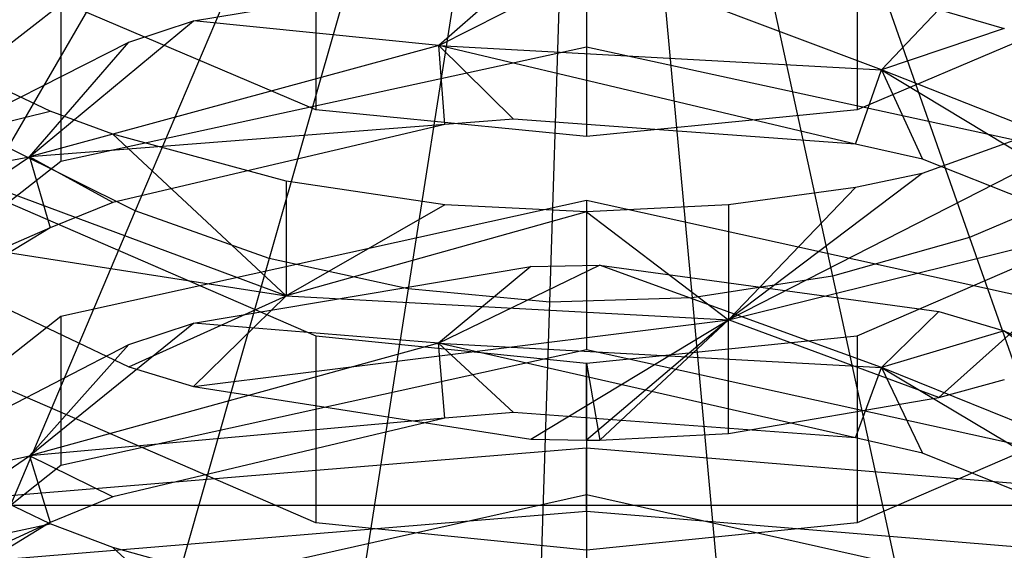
# Model space of a CAD drawing. Extents: x 0.1 to 26.5, y -19.1 to 0.
# Tile 130 of 256: x 13.151 to 13.433, y -12.179 to -12.028. Entities that reach past the tile are written whole.
import ezdxf

# ---------------------------------------------------------------- set-up
doc = ezdxf.new("R2010")
doc.units = 0
doc.header["$LTSCALE"] = 2.54
doc.layers.get('0').update_dxf_attribs({"linetype": 'CONTINUOUS'})

# ---------------------------------------------------------------- blocks, each defined once
blk = doc.blocks.new('7777_STL')
at = {"color": 0}
for p, q in [((13.31313, -11.77834, 37.94089), (13.14776, -12.06412, 37.93687)), ((13.31313, -11.77834, 37.94089), (13.14776, -12.06412, 37.93687)), ((13.31313, -11.77834, 37.94089), (13.18414, -12.08227, 37.93687)), ((13.31313, -11.77834, 37.94089), (13.18414, -12.08227, 37.93687)), ((13.31313, -11.77834, 37.94089), (13.22246, -12.09582, 37.93687)), ((13.31313, -11.77834, 37.94089), (13.22246, -12.09582, 37.93687)), ((13.31313, -11.77834, 37.94089), (13.26217, -12.10456, 37.93687)), ((13.31313, -11.77834, 37.94089), (13.26217, -12.10456, 37.93687)), ((13.30264, -12.10835, 37.93687), (13.31313, -11.77834, 37.94089)), ((13.30264, -12.10835, 37.93687), (13.31313, -11.77834, 37.94089)), ((13.31313, -11.77834, 37.94089), (13.34327, -12.10713, 37.93687)), ((13.31313, -11.77834, 37.94089), (13.34327, -12.10713, 37.93687)), ((13.31313, -11.77834, 37.94089), (13.38345, -12.10094, 37.93687)), ((13.31313, -11.77834, 37.94089), (13.38345, -12.10094, 37.93687)), ((13.31313, -11.77834, 37.94089), (13.42256, -12.08985, 37.93687)), ((13.31313, -11.77834, 37.94089), (13.42256, -12.08985, 37.93687)), ((13.31313, -11.99063, 12.18971), (13.31313, -12.03542, 12.10614)), ((13.31313, -11.99063, 12.18971), (13.31313, -12.03542, 12.10614)), ((13.23575, -12.05342, 13.2947), (13.09872, -11.99507, 13.25266)), ((13.23575, -12.05342, 13.2947), (13.09872, -11.99507, 13.25266)), ((13.52754, -11.99507, 13.25266), (13.39051, -12.05342, 13.2947)), ((13.52754, -11.99507, 13.25266), (13.39051, -12.05342, 13.2947)), ((13.23575, -11.998, 13.37163), (13.23575, -12.05342, 13.2947)), ((13.23575, -11.998, 13.37163), (13.23575, -12.05342, 13.2947)), ((13.39051, -11.998, 13.37163), (13.39051, -12.05342, 13.2947)), ((13.39051, -11.998, 13.37163), (13.39051, -12.05342, 13.2947)), ((13.31313, -12.00562, 13.37713), (13.31313, -12.06105, 13.30019)), ((13.31313, -12.00562, 13.37713), (13.31313, -12.06105, 13.30019)), ((13.20082, -12.02798, 12.10215), (13.29718, -12.01199, 12.09358)), ((13.20082, -12.02798, 12.10215), (13.29718, -12.01199, 12.09358)), ((13.27087, -12.03503, 12.05398), (13.31688, -12.01169, 12.09341)), ((13.27087, -12.03503, 12.05398), (13.31688, -12.01169, 12.09341)), ((13.29718, -12.01199, 12.09358), (13.27087, -12.03503, 12.05398)), ((13.29718, -12.01199, 12.09358), (13.27087, -12.03503, 12.05398)), ((13.39744, -12.04191, 12.05753), (13.31688, -12.01169, 12.09341)), ((13.39744, -12.04191, 12.05753), (13.31688, -12.01169, 12.09341)), ((13.16287, -12.02327, 12.20721), (13.04703, -12.11371, 12.25569)), ((13.16287, -12.02327, 12.20721), (13.04703, -12.11371, 12.25569)), ((13.16287, -12.02327, 12.20721), (13.16287, -12.06807, 12.12363)), ((13.16287, -12.02327, 12.20721), (13.16287, -12.06807, 12.12363)), ((13.41381, -12.02471, 12.10039), (13.39744, -12.04191, 12.05753)), ((13.41381, -12.02471, 12.10039), (13.39744, -12.04191, 12.05753)), ((13.41381, -12.02471, 12.10039), (13.43252, -12.03017, 12.10332)), ((13.41381, -12.02471, 12.10039), (13.43252, -12.03017, 12.10332)), ((13.15396, -12.06678, 12.07034), (13.20082, -12.02798, 12.10215)), ((13.15396, -12.06678, 12.07034), (13.20082, -12.02798, 12.10215)), ((13.18235, -12.03402, 12.10538), (13.20082, -12.02798, 12.10215)), ((13.18235, -12.03402, 12.10538), (13.20082, -12.02798, 12.10215)), ((13.27087, -12.03503, 12.05398), (13.20082, -12.02798, 12.10215)), ((13.27087, -12.03503, 12.05398), (13.20082, -12.02798, 12.10215)), ((13.43252, -12.03017, 12.10332), (13.39744, -12.04191, 12.05753)), ((13.43252, -12.03017, 12.10332), (13.39744, -12.04191, 12.05753)), ((13.09743, -12.07721, 12.12854), (13.18235, -12.03402, 12.10538)), ((13.09743, -12.07721, 12.12854), (13.18235, -12.03402, 12.10538)), ((13.15981, -12.05378, 13.29495), (13.1151, -12.03265, 13.27973)), ((13.15981, -12.05378, 13.29495), (13.1151, -12.03265, 13.27973)), ((13.15396, -12.06678, 12.07034), (13.18235, -12.03402, 12.10538)), ((13.15396, -12.06678, 12.07034), (13.18235, -12.03402, 12.10538)), ((13.27087, -12.03503, 12.05398), (13.15396, -12.06678, 12.07034)), ((13.27087, -12.03503, 12.05398), (13.15396, -12.06678, 12.07034)), ((13.16287, -12.06807, 12.12363), (13.31313, -12.03542, 12.10614)), ((13.16287, -12.06807, 12.12363), (13.31313, -12.03542, 12.10614)), ((13.39, -12.06315, 12.01207), (13.27087, -12.03503, 12.05398)), ((13.27087, -12.03503, 12.05398), (13.39744, -12.04191, 12.05753)), ((13.27087, -12.03503, 12.05398), (13.39744, -12.04191, 12.05753)), ((13.29227, -12.05607, 12.00852), (13.27087, -12.03503, 12.05398)), ((13.39, -12.06315, 12.01207), (13.27087, -12.03503, 12.05398)), ((13.29227, -12.05607, 12.00852), (13.27087, -12.03503, 12.05398)), ((13.27264, -12.05761, 12.00929), (13.27087, -12.03503, 12.05398)), ((13.27264, -12.05761, 12.00929), (13.27087, -12.03503, 12.05398)), ((13.31313, -12.03542, 12.10614), (13.46339, -12.06807, 12.12363)), ((13.31313, -12.03542, 12.10614), (13.46339, -12.06807, 12.12363)), ((13.49865, -12.0393, 13.28452), (13.35369, -12.11334, 13.26754)), ((13.49865, -12.0393, 13.28452), (13.35369, -12.11334, 13.26754)), ((13.49865, -12.0393, 13.28452), (13.40905, -12.0716, 13.30779)), ((13.49865, -12.0393, 13.28452), (13.40905, -12.0716, 13.30779)), ((13.39, -12.06315, 12.01207), (13.39744, -12.04191, 12.05753)), ((13.39, -12.06315, 12.01207), (13.39744, -12.04191, 12.05753)), ((13.50996, -12.08661, 12.08055), (13.39744, -12.04191, 12.05753)), ((13.39744, -12.04191, 12.05753), (13.40909, -12.06749, 12.01426)), ((13.39744, -12.04191, 12.05753), (13.40909, -12.06749, 12.01426)), ((13.39744, -12.04191, 12.05753), (13.49869, -12.10308, 12.03212)), ((13.39744, -12.04191, 12.05753), (13.49869, -12.10308, 12.03212)), ((13.50996, -12.08661, 12.08055), (13.39744, -12.04191, 12.05753)), ((13.1151, -12.06488, 13.23379), (13.15981, -12.05378, 13.29495)), ((13.1151, -12.06488, 13.23379), (13.15981, -12.05378, 13.29495)), ((13.17776, -12.06038, 13.29971), (13.15981, -12.05378, 13.29495)), ((13.17776, -12.06038, 13.29971), (13.15981, -12.05378, 13.29495)), ((13.31313, -12.06105, 13.30019), (13.23575, -12.05342, 13.2947)), ((13.31313, -12.06105, 13.30019), (13.23575, -12.05342, 13.2947)), ((13.39051, -12.05342, 13.2947), (13.31313, -12.06105, 13.30019)), ((13.39051, -12.05342, 13.2947), (13.31313, -12.06105, 13.30019)), ((13.29227, -12.05607, 12.00852), (13.27264, -12.05761, 12.00929)), ((13.29227, -12.05607, 12.00852), (13.27264, -12.05761, 12.00929)), ((13.39, -12.06315, 12.01207), (13.29227, -12.05607, 12.00852)), ((13.39, -12.06315, 12.01207), (13.29227, -12.05607, 12.00852)), ((13.09872, -12.05854, 13.16106), (13.23575, -12.11796, 13.20157)), ((13.09872, -12.05854, 13.16106), (13.23575, -12.11796, 13.20157)), ((13.27264, -12.05761, 12.00929), (13.15396, -12.06678, 12.07034)), ((13.27264, -12.05761, 12.00929), (13.15396, -12.06678, 12.07034)), ((13.27264, -12.05761, 12.00929), (13.17779, -12.07984, 12.02045)), ((13.27264, -12.05761, 12.00929), (13.17779, -12.07984, 12.02045)), ((13.39051, -12.11796, 13.20157), (13.52754, -12.05854, 13.16106)), ((13.39051, -12.11796, 13.20157), (13.52754, -12.05854, 13.16106)), ((13.22729, -12.0738, 13.30938), (13.17776, -12.06038, 13.29971)), ((13.17776, -12.06038, 13.29971), (13.22729, -12.1065, 13.26278)), ((13.17776, -12.06038, 13.29971), (13.22729, -12.1065, 13.26278)), ((13.22729, -12.0738, 13.30938), (13.17776, -12.06038, 13.29971)), ((13.22729, -12.1065, 13.26278), (13.1151, -12.06488, 13.23379)), ((13.22729, -12.1065, 13.26278), (13.1151, -12.06488, 13.23379)), ((13.18414, -12.08227, 37.93687), (13.14776, -12.06412, 37.93687)), ((13.18414, -12.08227, 37.93687), (13.14776, -12.06412, 37.93687)), ((13.40909, -12.06749, 12.01426), (13.39, -12.06315, 12.01207)), ((13.40909, -12.06749, 12.01426), (13.39, -12.06315, 12.01207)), ((13.04703, -12.15851, 12.17212), (13.16287, -12.06807, 12.12363)), ((13.04703, -12.15851, 12.17212), (13.16287, -12.06807, 12.12363)), ((13.05686, -12.13196, 12.10392), (13.15396, -12.06678, 12.07034)), ((13.05686, -12.13196, 12.10392), (13.15396, -12.06678, 12.07034)), ((13.09743, -12.07721, 12.12854), (13.15396, -12.06678, 12.07034)), ((13.09743, -12.07721, 12.12854), (13.15396, -12.06678, 12.07034)), ((13.15396, -12.06678, 12.07034), (13.15983, -12.08711, 12.0241)), ((13.17779, -12.07984, 12.02045), (13.15396, -12.06678, 12.07034)), ((13.17779, -12.07984, 12.02045), (13.15396, -12.06678, 12.07034)), ((13.15396, -12.06678, 12.07034), (13.15983, -12.08711, 12.0241)), ((13.49869, -12.10308, 12.03212), (13.40909, -12.06749, 12.01426)), ((13.49869, -12.10308, 12.03212), (13.40909, -12.06749, 12.01426)), ((13.2726, -12.08056, 13.31425), (13.22729, -12.0738, 13.30938)), ((13.22729, -12.0738, 13.30938), (13.22729, -12.1065, 13.26278)), ((13.22729, -12.0738, 13.30938), (13.22729, -12.1065, 13.26278)), ((13.2726, -12.08056, 13.31425), (13.22729, -12.0738, 13.30938)), ((13.40905, -12.0716, 13.30779), (13.35369, -12.11334, 13.26754)), ((13.40905, -12.0716, 13.30779), (13.35369, -12.11334, 13.26754)), ((13.40905, -12.0716, 13.30779), (13.38996, -12.07555, 13.31064)), ((13.40905, -12.0716, 13.30779), (13.38996, -12.07555, 13.31064)), ((13.38996, -12.07555, 13.31064), (13.35369, -12.08056, 13.31425)), ((13.35369, -12.11334, 13.26754), (13.38996, -12.07555, 13.31064)), ((13.35369, -12.11334, 13.26754), (13.38996, -12.07555, 13.31064)), ((13.38996, -12.07555, 13.31064), (13.35369, -12.08056, 13.31425)), ((13.46001, -12.07404, 37.93687), (13.42256, -12.08985, 37.93687)), ((13.46001, -12.07404, 37.93687), (13.42256, -12.08985, 37.93687)), ((13.31313, -12.0793, 12.02018), (13.16287, -12.1124, 12.0368)), ((13.31313, -12.0793, 12.02018), (13.16287, -12.1124, 12.0368)), ((13.46339, -12.1124, 12.0368), (13.31313, -12.0793, 12.02018)), ((13.31313, -12.0793, 12.02018), (13.31313, -12.12184, 11.93544)), ((13.46339, -12.1124, 12.0368), (13.31313, -12.0793, 12.02018)), ((13.31313, -12.0793, 12.02018), (13.31313, -12.12184, 11.93544)), ((13.18414, -12.08227, 37.93687), (13.05623, -12.38365, 37.89396)), ((13.18414, -12.08227, 37.93687), (13.05623, -12.38365, 37.89396)), ((13.17779, -12.07984, 12.02045), (13.15983, -12.08711, 12.0241)), ((13.17779, -12.07984, 12.02045), (13.15983, -12.08711, 12.0241)), ((13.22246, -12.09582, 37.93687), (13.18414, -12.08227, 37.93687)), ((13.22246, -12.09582, 37.93687), (13.18414, -12.08227, 37.93687)), ((13.2726, -12.08056, 13.31425), (13.22729, -12.1065, 13.26278)), ((13.2726, -12.08056, 13.31425), (13.22729, -12.1065, 13.26278)), ((13.31313, -12.08248, 13.31563), (13.2726, -12.08056, 13.31425)), ((13.31313, -12.08248, 13.31563), (13.2726, -12.08056, 13.31425)), ((13.35369, -12.08056, 13.31425), (13.31313, -12.08248, 13.31563)), ((13.35369, -12.08056, 13.31425), (13.31313, -12.08248, 13.31563)), ((13.35369, -12.08056, 13.31425), (13.35369, -12.11334, 13.26754)), ((13.35369, -12.08056, 13.31425), (13.35369, -12.11334, 13.26754)), ((13.31313, -12.08248, 13.31563), (13.22729, -12.1065, 13.26278)), ((13.31313, -12.08248, 13.31563), (13.22729, -12.1065, 13.26278)), ((13.31313, -12.08248, 13.31563), (13.35369, -12.11334, 13.26754)), ((13.31313, -12.08248, 13.31563), (13.35369, -12.11334, 13.26754)), ((13.35369, -12.11334, 13.26754), (13.47077, -12.08449, 13.24745)), ((13.35369, -12.11334, 13.26754), (13.47077, -12.08449, 13.24745)), ((13.41382, -12.13553, 13.21355), (13.47077, -12.08449, 13.24745)), ((13.41382, -12.13553, 13.21355), (13.47077, -12.08449, 13.24745)), ((13.15983, -12.08711, 12.0241), (13.05686, -12.13196, 12.10392)), ((13.15983, -12.08711, 12.0241), (13.05686, -12.13196, 12.10392)), ((13.15983, -12.08711, 12.0241), (13.07857, -12.13614, 12.04871)), ((13.15983, -12.08711, 12.0241), (13.07857, -12.13614, 12.04871)), ((13.09744, -12.08632, 13.18), (13.22729, -12.1065, 13.26278)), ((13.09744, -12.08632, 13.18), (13.18236, -12.12681, 13.20761)), ((13.09744, -12.08632, 13.18), (13.22729, -12.1065, 13.26278)), ((13.09744, -12.08632, 13.18), (13.18236, -12.12681, 13.20761)), ((13.42256, -12.08985, 37.93687), (13.38345, -12.10094, 37.93687)), ((13.42256, -12.08985, 37.93687), (13.38345, -12.10094, 37.93687)), ((13.42256, -12.08985, 37.93687), (13.53108, -12.39874, 37.89396)), ((13.42256, -12.08985, 37.93687), (13.53108, -12.39874, 37.89396)), ((13.22246, -12.09582, 37.93687), (13.13256, -12.41064, 37.89396)), ((13.22246, -12.09582, 37.93687), (13.13256, -12.41064, 37.89396)), ((13.26217, -12.10456, 37.93687), (13.22246, -12.09582, 37.93687)), ((13.26217, -12.10456, 37.93687), (13.22246, -12.09582, 37.93687)), ((13.20081, -12.11431, 11.93166), (13.29717, -12.0981, 11.92352)), ((13.20081, -12.11431, 11.93166), (13.29717, -12.0981, 11.92352)), ((13.27086, -12.12005, 11.88333), (13.31687, -12.09779, 11.92336)), ((13.27086, -12.12005, 11.88333), (13.31687, -12.09779, 11.92336)), ((13.29717, -12.0981, 11.92352), (13.27086, -12.12005, 11.88333)), ((13.29717, -12.0981, 11.92352), (13.27086, -12.12005, 11.88333)), ((13.29717, -12.0981, 11.92352), (13.31687, -12.09779, 11.92336)), ((13.29717, -12.0981, 11.92352), (13.31687, -12.09779, 11.92336)), ((13.31687, -12.09779, 11.92336), (13.4138, -12.11099, 11.92999)), ((13.39744, -12.12703, 11.88669), (13.31687, -12.09779, 11.92336)), ((13.39744, -12.12703, 11.88669), (13.31687, -12.09779, 11.92336)), ((13.31687, -12.09779, 11.92336), (13.4138, -12.11099, 11.92999)), ((13.38345, -12.10094, 37.93687), (13.34327, -12.10713, 37.93687)), ((13.38345, -12.10094, 37.93687), (13.34327, -12.10713, 37.93687)), ((13.38345, -12.10094, 37.93687), (13.45318, -12.42082, 37.89396)), ((13.38345, -12.10094, 37.93687), (13.45318, -12.42082, 37.89396)), ((13.26217, -12.10456, 37.93687), (13.21163, -12.42803, 37.89396)), ((13.26217, -12.10456, 37.93687), (13.21163, -12.42803, 37.89396)), ((13.30264, -12.10835, 37.93687), (13.26217, -12.10456, 37.93687)), ((13.30264, -12.10835, 37.93687), (13.26217, -12.10456, 37.93687)), ((13.18236, -12.12681, 13.20761), (13.22729, -12.1065, 13.26278)), ((13.18236, -12.12681, 13.20761), (13.22729, -12.1065, 13.26278)), ((13.20083, -12.13247, 13.21147), (13.22729, -12.1065, 13.26278)), ((13.20083, -12.13247, 13.21147), (13.22729, -12.1065, 13.26278)), ((13.22729, -12.1065, 13.26278), (13.35369, -12.11334, 13.26754)), ((13.22729, -12.1065, 13.26278), (13.35369, -12.11334, 13.26754)), ((13.34327, -12.10713, 37.93687), (13.30264, -12.10835, 37.93687)), ((13.34327, -12.10713, 37.93687), (13.30264, -12.10835, 37.93687)), ((13.34327, -12.10713, 37.93687), (13.37317, -12.43317, 37.89396)), ((13.34327, -12.10713, 37.93687), (13.37317, -12.43317, 37.89396)), ((13.29224, -12.43558, 37.89396), (13.30264, -12.10835, 37.93687)), ((13.29224, -12.43558, 37.89396), (13.30264, -12.10835, 37.93687)), ((13.16287, -12.1124, 12.0368), (13.04703, -12.20412, 12.08284)), ((13.16287, -12.1124, 12.0368), (13.04703, -12.20412, 12.08284)), ((13.23575, -12.17138, 13.12323), (13.09872, -12.11195, 13.08271)), ((13.23575, -12.17138, 13.12323), (13.09872, -12.11195, 13.08271)), ((13.16287, -12.1124, 12.0368), (13.16287, -12.15494, 11.95205)), ((13.16287, -12.1124, 12.0368), (13.16287, -12.15494, 11.95205)), ((13.20083, -12.13247, 13.21147), (13.35369, -12.11334, 13.26754)), ((13.20083, -12.13247, 13.21147), (13.35369, -12.11334, 13.26754)), ((13.29719, -12.14746, 13.22169), (13.35369, -12.11334, 13.26754)), ((13.29719, -12.14746, 13.22169), (13.35369, -12.11334, 13.26754)), ((13.35369, -12.11334, 13.26754), (13.31313, -12.14776, 13.22189)), ((13.35369, -12.11334, 13.26754), (13.31313, -12.14776, 13.22189)), ((13.31689, -12.14774, 13.22188), (13.35369, -12.11334, 13.26754)), ((13.31689, -12.14774, 13.22188), (13.35369, -12.11334, 13.26754)), ((13.35369, -12.14581, 13.22056), (13.35369, -12.11334, 13.26754)), ((13.35369, -12.14581, 13.22056), (13.35369, -12.11334, 13.26754)), ((13.41382, -12.13553, 13.21355), (13.35369, -12.11334, 13.26754)), ((13.41382, -12.13553, 13.21355), (13.35369, -12.11334, 13.26754)), ((13.52754, -12.11195, 13.08271), (13.39051, -12.17138, 13.12323)), ((13.52754, -12.11195, 13.08271), (13.39051, -12.17138, 13.12323)), ((13.4138, -12.11099, 11.92999), (13.39744, -12.12703, 11.88669)), ((13.4138, -12.11099, 11.92999), (13.39744, -12.12703, 11.88669)), ((13.4138, -12.11099, 11.92999), (13.43251, -12.11653, 11.93277)), ((13.4138, -12.11099, 11.92999), (13.43251, -12.11653, 11.93277)), ((13.15395, -12.15224, 11.89883), (13.20081, -12.11431, 11.93166)), ((13.15395, -12.15224, 11.89883), (13.20081, -12.11431, 11.93166)), ((13.18234, -12.12043, 11.93473), (13.20081, -12.11431, 11.93166)), ((13.18234, -12.12043, 11.93473), (13.20081, -12.11431, 11.93166)), ((13.27086, -12.12005, 11.88333), (13.20081, -12.11431, 11.93166)), ((13.27086, -12.12005, 11.88333), (13.20081, -12.11431, 11.93166)), ((13.23575, -12.11796, 13.20157), (13.31313, -12.12572, 13.20687)), ((13.23575, -12.11796, 13.20157), (13.31313, -12.12572, 13.20687)), ((13.23575, -12.11796, 13.20157), (13.23575, -12.17138, 13.12323)), ((13.23575, -12.11796, 13.20157), (13.23575, -12.17138, 13.12323)), ((13.31313, -12.12572, 13.20687), (13.39051, -12.11796, 13.20157)), ((13.31313, -12.12572, 13.20687), (13.39051, -12.11796, 13.20157)), ((13.39051, -12.11796, 13.20157), (13.39051, -12.17138, 13.12323)), ((13.39051, -12.11796, 13.20157), (13.39051, -12.17138, 13.12323)), ((13.43251, -12.11653, 11.93277), (13.39744, -12.12703, 11.88669)), ((13.43251, -12.11653, 11.93277), (13.39744, -12.12703, 11.88669)), ((13.43251, -12.11653, 11.93277), (13.50996, -12.17233, 11.90851)), ((13.43251, -12.11653, 11.93277), (13.50996, -12.17233, 11.90851)), ((13.43251, -12.11653, 11.93277), (13.51909, -12.15766, 11.95342)), ((13.43251, -12.11653, 11.93277), (13.51909, -12.15766, 11.95342)), ((13.09742, -12.16423, 11.95672), (13.18234, -12.12043, 11.93473)), ((13.09742, -12.16423, 11.95672), (13.18234, -12.12043, 11.93473)), ((13.27086, -12.12005, 11.88333), (13.15395, -12.15224, 11.89883)), ((13.27086, -12.12005, 11.88333), (13.15395, -12.15224, 11.89883)), ((13.15395, -12.15224, 11.89883), (13.18234, -12.12043, 11.93473)), ((13.15395, -12.15224, 11.89883), (13.18234, -12.12043, 11.93473)), ((13.39001, -12.14706, 11.84063), (13.27086, -12.12005, 11.88333)), ((13.27086, -12.12005, 11.88333), (13.39744, -12.12703, 11.88669)), ((13.27086, -12.12005, 11.88333), (13.39744, -12.12703, 11.88669)), ((13.29227, -12.13989, 11.83727), (13.27086, -12.12005, 11.88333)), ((13.39001, -12.14706, 11.84063), (13.27086, -12.12005, 11.88333)), ((13.29227, -12.13989, 11.83727), (13.27086, -12.12005, 11.88333)), ((13.27264, -12.14145, 11.838), (13.27086, -12.12005, 11.88333)), ((13.27264, -12.14145, 11.838), (13.27086, -12.12005, 11.88333)), ((13.16287, -12.15494, 11.95205), (13.31313, -12.12184, 11.93544)), ((13.16287, -12.15494, 11.95205), (13.31313, -12.12184, 11.93544)), ((13.31313, -12.12184, 11.93544), (13.46339, -12.15494, 11.95205)), ((13.31313, -12.12184, 11.93544), (13.46339, -12.15494, 11.95205)), ((13.18236, -12.12681, 13.20761), (13.20083, -12.13247, 13.21147)), ((13.18236, -12.12681, 13.20761), (13.20083, -12.13247, 13.21147)), ((13.31313, -12.12572, 13.20687), (13.31689, -12.14774, 13.22188)), ((13.31313, -12.14776, 13.22189), (13.31313, -12.12572, 13.20687)), ((13.31313, -12.12572, 13.20687), (13.31313, -12.17914, 13.12852)), ((13.31313, -12.12572, 13.20687), (13.31313, -12.17914, 13.12852)), ((13.39001, -12.14706, 11.84063), (13.39744, -12.12703, 11.88669)), ((13.39001, -12.14706, 11.84063), (13.39744, -12.12703, 11.88669)), ((13.50996, -12.17233, 11.90851), (13.39744, -12.12703, 11.88669)), ((13.39744, -12.12703, 11.88669), (13.40909, -12.15147, 11.8427)), ((13.39744, -12.12703, 11.88669), (13.40909, -12.15147, 11.8427)), ((13.39744, -12.12703, 11.88669), (13.49869, -12.18752, 11.85961)), ((13.39744, -12.12703, 11.88669), (13.49869, -12.18752, 11.85961)), ((13.50996, -12.17233, 11.90851), (13.39744, -12.12703, 11.88669)), ((13.20083, -12.13247, 13.21147), (13.29719, -12.14746, 13.22169)), ((13.20083, -12.13247, 13.21147), (13.29719, -12.14746, 13.22169)), ((13.41382, -12.13553, 13.21355), (13.43253, -12.13041, 13.21006)), ((13.41382, -12.13553, 13.21355), (13.43253, -12.13041, 13.21006)), ((13.35369, -12.14581, 13.22056), (13.41382, -12.13553, 13.21355)), ((13.35369, -12.14581, 13.22056), (13.41382, -12.13553, 13.21355)), ((13.27264, -12.14145, 11.838), (13.15395, -12.15224, 11.89883)), ((13.27264, -12.14145, 11.838), (13.15395, -12.15224, 11.89883)), ((13.27264, -12.14145, 11.838), (13.1778, -12.16397, 11.84856)), ((13.27264, -12.14145, 11.838), (13.1778, -12.16397, 11.84856)), ((13.29227, -12.13989, 11.83727), (13.27264, -12.14145, 11.838)), ((13.29227, -12.13989, 11.83727), (13.27264, -12.14145, 11.838)), ((13.39001, -12.14706, 11.84063), (13.29227, -12.13989, 11.83727)), ((13.39001, -12.14706, 11.84063), (13.29227, -12.13989, 11.83727)), ((13.31689, -12.14774, 13.22188), (13.35369, -12.14581, 13.22056)), ((13.31689, -12.14774, 13.22188), (13.35369, -12.14581, 13.22056)), ((13.40909, -12.15147, 11.8427), (13.39001, -12.14706, 11.84063)), ((13.40909, -12.15147, 11.8427), (13.39001, -12.14706, 11.84063)), ((13.29719, -12.14746, 13.22169), (13.31313, -12.14776, 13.22189)), ((13.29719, -12.14746, 13.22169), (13.31313, -12.14776, 13.22189)), ((13.31313, -12.14776, 13.22189), (13.31689, -12.14774, 13.22188)), ((13.05685, -12.21829, 11.93065), (13.15395, -12.15224, 11.89883)), ((13.05685, -12.21829, 11.93065), (13.15395, -12.15224, 11.89883)), ((13.09742, -12.16423, 11.95672), (13.15395, -12.15224, 11.89883)), ((13.09742, -12.16423, 11.95672), (13.15395, -12.15224, 11.89883)), ((13.15981, -12.17171, 13.12346), (13.1151, -12.15019, 13.10879)), ((13.15981, -12.17171, 13.12346), (13.1151, -12.15019, 13.10879)), ((13.31313, -12.15, 3.15965), (13.11561, -12.16637, 3.15965)), ((13.31313, -12.15, 3.15965), (13.11561, -12.16637, 3.15965)), ((13.31313, -12.15, 3.15965), (13.11561, -12.16637, 0.15965)), ((13.31313, -12.15, 3.15965), (13.11561, -12.16637, 0.15965)), ((13.15395, -12.15224, 11.89883), (13.15983, -12.17133, 11.85202)), ((13.1778, -12.16397, 11.84856), (13.15395, -12.15224, 11.89883)), ((13.1778, -12.16397, 11.84856), (13.15395, -12.15224, 11.89883)), ((13.15395, -12.15224, 11.89883), (13.15983, -12.17133, 11.85202)), ((13.51064, -12.16637, 3.15965), (13.31313, -12.15, 3.15965)), ((13.31313, -12.1681, 3.21974), (13.31313, -12.15, 3.15965)), ((13.31313, -12.1681, 3.21974), (13.31313, -12.15, 3.15965)), ((13.51064, -12.16637, 3.15965), (13.31313, -12.15, 3.15965)), ((13.51064, -12.16637, 0.15965), (13.31313, -12.15, 3.15965)), ((13.51064, -12.16637, 0.15965), (13.31313, -12.15, 3.15965)), ((13.49869, -12.18752, 11.85961), (13.40909, -12.15147, 11.8427)), ((13.49869, -12.18752, 11.85961), (13.40909, -12.15147, 11.8427)), ((13.04703, -12.24666, 11.99809), (13.16287, -12.15494, 11.95205)), ((13.04703, -12.24666, 11.99809), (13.16287, -12.15494, 11.95205)), ((13.1778, -12.16397, 11.84856), (13.15983, -12.17133, 11.85202)), ((13.1778, -12.16397, 11.84856), (13.15983, -12.17133, 11.85202)), ((13.31313, -12.16342, 11.84831), (13.16287, -12.19695, 11.86403)), ((13.31313, -12.16342, 11.84831), (13.16287, -12.19695, 11.86403)), ((13.46339, -12.19695, 11.86403), (13.31313, -12.16342, 11.84831)), ((13.31313, -12.16342, 11.84831), (13.31313, -12.20368, 11.76246)), ((13.46339, -12.19695, 11.86403), (13.31313, -12.16342, 11.84831)), ((13.31313, -12.16342, 11.84831), (13.31313, -12.20368, 11.76246)), ((13.11561, -12.16637, 0.15965), (13.51064, -12.16637, 0.15965)), ((13.11561, -12.16637, 0.15965), (13.51064, -12.16637, 0.15965)), ((13.31313, -12.1681, 3.21974), (13.11859, -12.18422, 3.21974)), ((13.31313, -12.1681, 3.21974), (13.11859, -12.18422, 3.21974)), ((13.50766, -12.18422, 3.21974), (13.31313, -12.1681, 3.21974)), ((13.50766, -12.18422, 3.21974), (13.31313, -12.1681, 3.21974)), ((13.15983, -12.17133, 11.85202), (13.05685, -12.21829, 11.93065)), ((13.15983, -12.17133, 11.85202), (13.05685, -12.21829, 11.93065)), ((13.15983, -12.17133, 11.85202), (13.07857, -12.221, 11.87531)), ((13.15983, -12.17133, 11.85202), (13.07857, -12.221, 11.87531)), ((13.1151, -12.18124, 13.06199), (13.15981, -12.17171, 13.12346)), ((13.1151, -12.18124, 13.06199), (13.15981, -12.17171, 13.12346)), ((13.17776, -12.17843, 13.12804), (13.15981, -12.17171, 13.12346)), ((13.17776, -12.17843, 13.12804), (13.15981, -12.17171, 13.12346)), ((13.31313, -12.17914, 13.12852), (13.23575, -12.17138, 13.12323)), ((13.31313, -12.17914, 13.12852), (13.23575, -12.17138, 13.12323)), ((13.39051, -12.17138, 13.12323), (13.31313, -12.17914, 13.12852)), ((13.39051, -12.17138, 13.12323), (13.31313, -12.17914, 13.12852)), ((13.2273, -12.1921, 13.13736), (13.17776, -12.17843, 13.12804)), ((13.17776, -12.17843, 13.12804), (13.2273, -12.22361, 13.08988)), ((13.17776, -12.17843, 13.12804), (13.2273, -12.22361, 13.08988)), ((13.2273, -12.1921, 13.13736), (13.17776, -12.17843, 13.12804))]:
    blk.add_line(p, q, dxfattribs=at)
blk = doc.blocks.new('GROUP_2')
at = {"color": 0}
blk.add_blockref('7777_STL', (-0.13159, 19.10373, -0.15965), dxfattribs=at)

msp = doc.modelspace()

# ---------------------------------------------------------------- block references
at = {"color": 0}
msp.add_blockref('GROUP_2', (0.13159, -19.10373, 0.15965), dxfattribs=at)

doc.saveas('drawing.dxf')
